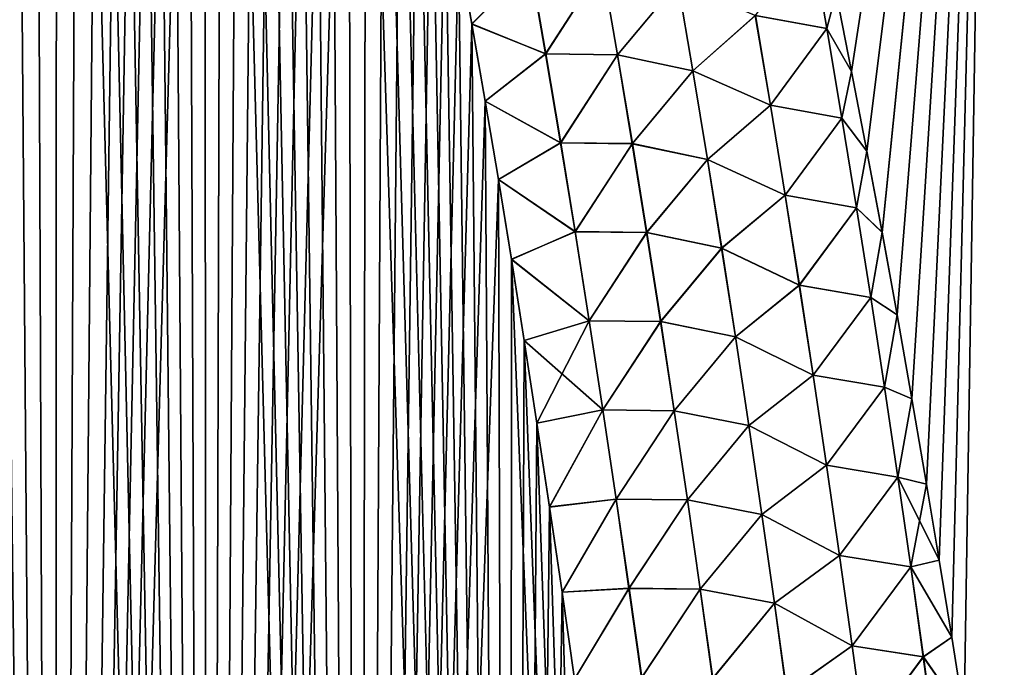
# Model space of a CAD drawing. Header units: metres. Extents: x -109 to 109, y -505 to 40.
# Tile 98 of 256: x -71.15 to -66.77, y -86.5 to -83.62. Entities that reach past the tile are written whole.
import ezdxf

# ---------------------------------------------------------------- set-up
doc = ezdxf.new("R2010")
doc.units = ezdxf.units.M
doc.layers.add('solid_K244224000C74', color=7, linetype='CONTINUOUS')

msp = doc.modelspace()

# ---------------------------------------------------------------- linework, layer by layer
at = {"layer": 'solid_K244224000C74'}
for points in [[(-71.671829, -102.208084, 20.87145), (-70.990059, -102.012985, 21.069197), (-71.644073, -73.994011, 19.89395)], [(-70.990059, -102.012985, 21.069197), (-71.533691, -74.284126, 19.935406), (-71.644073, -73.994011, 19.89395)], [(-70.990059, -102.012985, 21.069197), (-71.423347, -74.583748, 19.977943), (-71.533691, -74.284126, 19.935406)], [(-70.990059, -102.012985, 21.069197), (-71.312988, -74.892288, 20.021564), (-71.423347, -74.583748, 19.977943)], [(-70.990059, -102.012985, 21.069197), (-71.202675, -75.21022, 20.066269), (-71.312988, -74.892288, 20.021564)], [(-71.671959, -102.208115, -20.871416), (-71.202553, -75.210587, -20.06632), (-71.092369, -75.538567, -20.11211)], [(-70.990059, -102.012985, 21.069197), (-71.092491, -75.538208, 20.112059), (-71.202675, -75.21022, 20.066269)], [(-70.990166, -102.013016, -21.069166), (-71.671959, -102.208115, -20.871416), (-71.092369, -75.538567, -20.11211)], [(-70.990059, -102.012985, 21.069197), (-70.982475, -75.876587, 20.158937), (-71.092491, -75.538208, 20.112059)], [(-70.990166, -102.013016, -21.069166), (-71.092369, -75.538567, -20.11211), (-70.982361, -75.876945, -20.158987)], [(-70.990166, -102.013016, -21.069166), (-70.982361, -75.876945, -20.158987), (-70.872437, -76.225052, -20.206955)], [(-70.990059, -102.012985, 21.069197), (-70.312187, -101.789902, 21.294508), (-70.982475, -75.876587, 20.158937)], [(-70.312187, -101.789902, 21.294508), (-70.872543, -76.224693, 20.206905), (-70.982475, -75.876587, 20.158937)], [(-70.990166, -102.013016, -21.069166), (-70.872437, -76.225052, -20.206955), (-70.762688, -76.583473, -20.256008)], [(-70.312187, -101.789902, 21.294508), (-70.762794, -76.583107, 20.255959), (-70.872543, -76.224693, 20.206905)], [(-70.990166, -102.013016, -21.069166), (-70.762688, -76.583473, -20.256008), (-70.653229, -76.95295, -20.306133)], [(-70.312187, -101.789902, 21.294508), (-70.653336, -76.952583, 20.306084), (-70.762794, -76.583107, 20.255959)], [(-70.990166, -102.013016, -21.069166), (-70.653229, -76.95295, -20.306133), (-70.571365, -77.237633, -20.344427)], [(-70.312187, -101.789902, 21.294508), (-70.571472, -77.237267, 20.344378), (-70.653336, -76.952583, 20.306084)], [(-70.990166, -102.013016, -21.069166), (-70.571365, -77.237633, -20.344427), (-70.489624, -77.528252, -20.383327)], [(-70.312187, -101.789902, 21.294508), (-70.489723, -77.527893, 20.38328), (-70.571472, -77.237267, 20.344378)], [(-70.990166, -102.013016, -21.069166), (-70.489624, -77.528252, -20.383327), (-70.408035, -77.825027, -20.422832)], [(-70.312187, -101.789902, 21.294508), (-70.408134, -77.824669, 20.422785), (-70.489723, -77.527893, 20.38328)], [(-70.990166, -102.013016, -21.069166), (-70.408035, -77.825027, -20.422832), (-70.326668, -78.128319, -20.462929)], [(-70.312187, -101.789902, 21.294508), (-70.326767, -78.12796, 20.462881), (-70.408134, -77.824669, 20.422785)], [(-70.312256, -101.789932, -21.294481), (-70.990166, -102.013016, -21.069166), (-70.326668, -78.128319, -20.462929)], [(-70.312187, -101.789902, 21.294508), (-70.245682, -78.438141, 20.503555), (-70.326767, -78.12796, 20.462881)], [(-70.312256, -101.789932, -21.294481), (-70.326668, -78.128319, -20.462929), (-70.24559, -78.438499, -20.503603)], [(-70.312256, -101.789932, -21.294481), (-70.24559, -78.438499, -20.503603), (-70.164848, -78.755898, -20.544842)], [(-70.312187, -101.789902, 21.294508), (-69.638535, -101.537476, 21.547916), (-70.245682, -78.438141, 20.503555)], [(-69.638535, -101.537476, 21.547916), (-70.16494, -78.755539, 20.544796), (-70.245682, -78.438141, 20.503555)], [(-70.312256, -101.789932, -21.294481), (-70.164848, -78.755898, -20.544842), (-70.084351, -79.079971, -20.586666)], [(-69.638535, -101.537476, 21.547916), (-70.084435, -79.079613, 20.58662), (-70.16494, -78.755539, 20.544796)], [(-70.312256, -101.789932, -21.294481), (-70.084351, -79.079971, -20.586666), (-70.004097, -79.410706, -20.62907)], [(-69.638535, -101.537476, 21.547916), (-70.004181, -79.410355, 20.629025), (-70.084435, -79.079613, 20.58662)], [(-70.312256, -101.789932, -21.294481), (-70.004097, -79.410706, -20.62907), (-69.924171, -79.748535, -20.672033)], [(-69.638535, -101.537476, 21.547916), (-69.924248, -79.748184, 20.671989), (-70.004181, -79.410355, 20.629025)], [(-70.312256, -101.789932, -21.294481), (-69.924171, -79.748535, -20.672033), (-69.844666, -80.093872, -20.715532)], [(-69.638535, -101.537476, 21.547916), (-69.844742, -80.093521, 20.715488), (-69.924248, -79.748184, 20.671989)], [(-67.519127, -83.504593, 21.144556), (-67.450134, -83.853706, 21.185249), (-66.841064, -79.883408, 20.036537)], [(-67.450111, -83.853836, -21.185265), (-67.519104, -83.504723, -21.144571), (-66.841072, -79.883408, -20.036539)], [(-67.450134, -83.853706, 21.185249), (-67.381821, -84.208366, 21.226101), (-66.841064, -79.883408, 20.036537)], [(-67.381798, -84.208488, -21.226116), (-67.450111, -83.853836, -21.185265), (-66.841072, -79.883408, -20.036539)], [(-67.381821, -84.208366, 21.226101), (-67.314232, -84.568832, 21.267138), (-66.841064, -79.883408, 20.036537)], [(-67.314209, -84.568962, -21.267153), (-67.381798, -84.208488, -21.226116), (-66.841072, -79.883408, -20.036539)], [(-67.314232, -84.568832, 21.267138), (-67.247421, -84.935394, 21.308382), (-66.841064, -79.883408, 20.036537)], [(-67.247406, -84.935524, -21.308397), (-67.314209, -84.568962, -21.267153), (-66.841072, -79.883408, -20.036539)], [(-67.247421, -84.935394, 21.308382), (-67.181442, -85.308327, 21.349855), (-66.841064, -79.883408, 20.036537)], [(-67.181419, -85.308449, -21.349869), (-67.247406, -84.935524, -21.308397), (-66.841072, -79.883408, -20.036539)], [(-67.181442, -85.308327, 21.349855), (-67.116333, -85.687904, 21.391571), (-66.841064, -79.883408, 20.036537)], [(-67.11631, -85.688026, -21.391584), (-67.181419, -85.308449, -21.349869), (-66.841072, -79.883408, -20.036539)], [(-67.116333, -85.687904, 21.391571), (-67.059982, -86.026062, 21.428286), (-66.841064, -79.883408, 20.036537)], [(-67.059975, -86.026146, -21.428295), (-67.11631, -85.688026, -21.391584), (-66.841072, -79.883408, -20.036539)], [(-67.059982, -86.026062, 21.428286), (-67.004295, -86.368652, 21.464973), (-66.841064, -79.883408, 20.036537)], [(-67.004288, -86.368698, -21.464979), (-67.059975, -86.026146, -21.428295), (-66.841072, -79.883408, -20.036539)], [(-67.004295, -86.368652, 21.464973), (-66.949303, -86.715858, 21.501646), (-66.841064, -79.883408, 20.036537)], [(-66.949303, -86.715858, -21.501646), (-67.004288, -86.368698, -21.464979), (-66.841072, -79.883408, -20.036539)], [(-65.460197, -86.734787, -20.779827), (-66.949303, -86.715858, -21.501646), (-66.841072, -79.883408, -20.036539)], [(-66.949303, -86.715858, 21.501646), (-65.460197, -86.734787, 20.779825), (-66.841064, -79.883408, 20.036537)], [(-65.460197, -86.734787, -20.779827), (-66.841072, -79.883408, -20.036539), (-65.378426, -79.883408, -19.263136)], [(-65.460197, -86.734787, 20.779825), (-65.378418, -79.883408, 19.263134), (-66.841064, -79.883408, 20.036537)], [(-70.312256, -101.789932, -21.294481), (-69.844666, -80.093872, -20.715532), (-69.765663, -80.447144, -20.759541)], [(-69.638535, -101.537476, 21.547916), (-69.765739, -80.446793, 20.759499), (-69.844742, -80.093521, 20.715488)], [(-70.312256, -101.789932, -21.294481), (-69.765663, -80.447144, -20.759541), (-69.687103, -80.808075, -20.804073)], [(-69.638535, -101.537476, 21.547916), (-69.68718, -80.807732, 20.804031), (-69.765739, -80.446793, 20.759499)], [(-69.63858, -101.537498, -21.547897), (-70.312256, -101.789932, -21.294481), (-69.687103, -80.808075, -20.804073)], [(-69.638535, -101.537476, 21.547916), (-69.608963, -81.175911, 20.849104), (-69.68718, -80.807732, 20.804031)], [(-69.63858, -101.537498, -21.547897), (-69.687103, -80.808075, -20.804073), (-69.608894, -81.176254, -20.849146)], [(-69.63858, -101.537498, -21.547897), (-69.608894, -81.176254, -20.849146), (-69.531151, -81.552155, -20.894724)], [(-69.638535, -101.537476, 21.547916), (-68.970329, -101.255295, 21.829725), (-69.608963, -81.175911, 20.849104)], [(-68.970329, -101.255295, 21.829725), (-69.531219, -81.551819, 20.894684), (-69.608963, -81.175911, 20.849104)], [(-69.63858, -101.537498, -21.547897), (-69.531151, -81.552155, -20.894724), (-69.453995, -81.936279, -20.940767)], [(-68.970329, -101.255295, 21.829725), (-69.454063, -81.935944, 20.940727), (-69.531219, -81.551819, 20.894684)], [(-69.63858, -101.537498, -21.547897), (-69.453995, -81.936279, -20.940767), (-69.377541, -82.329117, -20.987236)], [(-68.970329, -101.255295, 21.829725), (-69.377602, -82.328789, 20.987198), (-69.454063, -81.935944, 20.940727)], [(-69.63858, -101.537498, -21.547897), (-69.377541, -82.329117, -20.987236), (-69.31691, -82.649788, -21.024706)], [(-68.970329, -101.255295, 21.829725), (-69.316971, -82.649467, 21.024668), (-69.377602, -82.328789, 20.987198)], [(-69.63858, -101.537498, -21.547897), (-69.31691, -82.649788, -21.024706), (-69.256592, -82.97554, -21.062479)], [(-68.970329, -101.255295, 21.829725), (-69.256653, -82.97522, 21.062443), (-69.316971, -82.649467, 21.024668)], [(-69.63858, -101.537498, -21.547897), (-69.256592, -82.97554, -21.062479), (-69.19664, -83.306549, -21.100538)], [(-68.970329, -101.255295, 21.829725), (-69.196701, -83.306236, 21.100502), (-69.256653, -82.97522, 21.062443)], [(-67.877823, -83.604729, 21.274715), (-67.559692, -83.663025, 21.192135), (-67.628441, -83.265221, 21.141003)], [(-67.877396, -83.60466, -21.274614), (-67.628319, -83.265205, -21.140951), (-67.559547, -83.663002, -21.192076)], [(-67.628441, -83.265221, 21.141003), (-67.559692, -83.663025, 21.192135), (-67.519127, -83.504593, 21.144556)], [(-67.559547, -83.663002, -21.192076), (-67.628319, -83.265205, -21.140951), (-67.519104, -83.504723, -21.144571)], [(-69.63858, -101.537498, -21.547897), (-69.19664, -83.306549, -21.100538), (-69.137138, -83.64312, -21.138853)], [(-68.970329, -101.255295, 21.829725), (-69.137192, -83.642807, 21.138819), (-69.196701, -83.306236, 21.100502)], [(-68.878174, -83.38118, 21.217594), (-69.196701, -83.306236, 21.100502), (-69.137192, -83.642807, 21.138819)], [(-68.877556, -83.381042, -21.217752), (-69.137138, -83.64312, -21.138853), (-69.19664, -83.306549, -21.100538)], [(-68.878174, -83.38118, 21.217594), (-69.137192, -83.642807, 21.138819), (-68.809906, -83.775681, 21.263411)], [(-68.877556, -83.381042, -21.217752), (-68.809273, -83.775543, -21.263575), (-69.137138, -83.64312, -21.138853)], [(-68.878174, -83.38118, 21.217594), (-68.809906, -83.775681, 21.263411), (-68.558502, -83.385284, 21.278305)], [(-68.557884, -83.385162, -21.278358), (-68.809273, -83.775543, -21.263575), (-68.877556, -83.381042, -21.217752)], [(-68.809906, -83.775681, 21.263411), (-68.490768, -83.779846, 21.325302), (-68.558502, -83.385284, 21.278305)], [(-68.557884, -83.385162, -21.278358), (-68.490135, -83.779724, -21.325361), (-68.809273, -83.775543, -21.263575)], [(-68.222542, -83.458664, 21.297102), (-68.558502, -83.385284, 21.278305), (-68.490768, -83.779846, 21.325302)], [(-68.221992, -83.458557, -21.297062), (-68.490135, -83.779724, -21.325361), (-68.557884, -83.385162, -21.278358)], [(-68.222542, -83.458664, 21.297102), (-68.490768, -83.779846, 21.325302), (-68.155708, -83.851753, 21.344992)], [(-68.155136, -83.851646, -21.344954), (-68.490135, -83.779724, -21.325361), (-68.221992, -83.458557, -21.297062)], [(-68.222542, -83.458664, 21.297102), (-68.155708, -83.851753, 21.344992), (-67.877823, -83.604729, 21.274715)], [(-68.155136, -83.851646, -21.344954), (-68.221992, -83.458557, -21.297062), (-67.877396, -83.60466, -21.274614)], [(-67.559692, -83.663025, 21.192135), (-67.450134, -83.853706, 21.185249), (-67.519127, -83.504593, 21.144556)], [(-67.559547, -83.663002, -21.192076), (-67.519104, -83.504723, -21.144571), (-67.450111, -83.853836, -21.185265)], [(-68.155708, -83.851753, 21.344992), (-67.810738, -84.004005, 21.32428), (-67.877823, -83.604729, 21.274715)], [(-68.155136, -83.851646, -21.344954), (-67.877396, -83.60466, -21.274614), (-67.810287, -84.003937, -21.324177)], [(-67.877823, -83.604729, 21.274715), (-67.810738, -84.004005, 21.32428), (-67.559692, -83.663025, 21.192135)], [(-67.810287, -84.003937, -21.324177), (-67.877396, -83.60466, -21.274614), (-67.559547, -83.663002, -21.192076)], [(-69.63858, -101.537498, -21.547897), (-69.137138, -83.64312, -21.138853), (-69.078156, -83.985535, -21.177393)], [(-68.970329, -101.255295, 21.829725), (-69.078209, -83.985229, 21.177357), (-69.137192, -83.642807, 21.138819)], [(-68.809906, -83.775681, 21.263411), (-69.137192, -83.642807, 21.138819), (-69.078209, -83.985229, 21.177357)], [(-68.809273, -83.775543, -21.263575), (-69.078156, -83.985535, -21.177393), (-69.137138, -83.64312, -21.138853)], [(-67.810738, -84.004005, 21.32428), (-67.492905, -84.061142, 21.242577), (-67.559692, -83.663025, 21.192135)], [(-67.810287, -84.003937, -21.324177), (-67.559547, -83.663002, -21.192076), (-67.492737, -84.061119, -21.242508)], [(-67.559692, -83.663025, 21.192135), (-67.492905, -84.061142, 21.242577), (-67.450134, -83.853706, 21.185249)], [(-67.492737, -84.061119, -21.242508), (-67.559547, -83.663002, -21.192076), (-67.450111, -83.853836, -21.185265)], [(-68.809906, -83.775681, 21.263411), (-69.078209, -83.985229, 21.177357), (-68.743553, -84.170609, 21.308674)], [(-68.809273, -83.775543, -21.263575), (-68.742905, -84.170471, -21.308844), (-69.078156, -83.985535, -21.177393)], [(-68.809906, -83.775681, 21.263411), (-68.743553, -84.170609, 21.308674), (-68.490768, -83.779846, 21.325302)], [(-68.490135, -83.779724, -21.325361), (-68.742905, -84.170471, -21.308844), (-68.809273, -83.775543, -21.263575)], [(-68.743553, -84.170609, 21.308674), (-68.424942, -84.174797, 21.371716), (-68.490768, -83.779846, 21.325302)], [(-68.490135, -83.779724, -21.325361), (-68.424294, -84.174683, -21.371778), (-68.742905, -84.170471, -21.308844)], [(-68.155708, -83.851753, 21.344992), (-68.490768, -83.779846, 21.325302), (-68.424942, -84.174797, 21.371716)], [(-68.155136, -83.851646, -21.344954), (-68.424294, -84.174683, -21.371778), (-68.490135, -83.779724, -21.325361)], [(-68.155708, -83.851753, 21.344992), (-68.424942, -84.174797, 21.371716), (-68.090759, -84.245201, 21.392265)], [(-68.090172, -84.245094, -21.392227), (-68.424294, -84.174683, -21.371778), (-68.155136, -83.851646, -21.344954)], [(-68.155708, -83.851753, 21.344992), (-68.090759, -84.245201, 21.392265), (-67.810738, -84.004005, 21.32428)], [(-68.090172, -84.245094, -21.392227), (-68.155136, -83.851646, -21.344954), (-67.810287, -84.003937, -21.324177)], [(-67.492905, -84.061142, 21.242577), (-67.381821, -84.208366, 21.226101), (-67.450134, -83.853706, 21.185249)], [(-67.492737, -84.061119, -21.242508), (-67.450111, -83.853836, -21.185265), (-67.381798, -84.208488, -21.226116)], [(-69.63858, -101.537498, -21.547897), (-69.078156, -83.985535, -21.177393), (-69.019791, -84.334091, -21.216124)], [(-68.970329, -101.255295, 21.829725), (-69.019836, -84.333786, 21.216089), (-69.078209, -83.985229, 21.177357)], [(-68.743553, -84.170609, 21.308674), (-69.078209, -83.985229, 21.177357), (-69.019836, -84.333786, 21.216089)], [(-68.742905, -84.170471, -21.308844), (-69.019791, -84.334091, -21.216124), (-69.078156, -83.985535, -21.177393)], [(-68.090759, -84.245201, 21.392265), (-67.74559, -84.403625, 21.373171), (-67.810738, -84.004005, 21.32428)], [(-68.090172, -84.245094, -21.392227), (-67.810287, -84.003937, -21.324177), (-67.74511, -84.403549, -21.373066)], [(-67.810738, -84.004005, 21.32428), (-67.74559, -84.403625, 21.373171), (-67.492905, -84.061142, 21.242577)], [(-67.74511, -84.403549, -21.373066), (-67.810287, -84.003937, -21.324177), (-67.492737, -84.061119, -21.242508)], [(-67.74559, -84.403625, 21.373171), (-67.428047, -84.459579, 21.292316), (-67.492905, -84.061142, 21.242577)], [(-67.74511, -84.403549, -21.373066), (-67.492737, -84.061119, -21.242508), (-67.427849, -84.459557, -21.29224)], [(-67.492905, -84.061142, 21.242577), (-67.428047, -84.459579, 21.292316), (-67.381821, -84.208366, 21.226101)], [(-67.427849, -84.459557, -21.29224), (-67.492737, -84.061119, -21.242508), (-67.381798, -84.208488, -21.226116)], [(-68.743553, -84.170609, 21.308674), (-69.019836, -84.333786, 21.216089), (-68.679077, -84.565948, 21.353376)], [(-68.742905, -84.170471, -21.308844), (-68.678413, -84.565811, -21.353554), (-69.019791, -84.334091, -21.216124)], [(-68.743553, -84.170609, 21.308674), (-68.679077, -84.565948, 21.353376), (-68.424942, -84.174797, 21.371716)], [(-68.424294, -84.174683, -21.371778), (-68.678413, -84.565811, -21.353554), (-68.742905, -84.170471, -21.308844)], [(-68.679077, -84.565948, 21.353376), (-68.360985, -84.570137, 21.417532), (-68.424942, -84.174797, 21.371716)], [(-68.424294, -84.174683, -21.371778), (-68.360321, -84.570015, -21.417601), (-68.678413, -84.565811, -21.353554)], [(-68.090759, -84.245201, 21.392265), (-68.424942, -84.174797, 21.371716), (-68.360985, -84.570137, 21.417532)], [(-68.090172, -84.245094, -21.392227), (-68.360321, -84.570015, -21.417601), (-68.424294, -84.174683, -21.371778)], [(-68.090759, -84.245201, 21.392265), (-68.360985, -84.570137, 21.417532), (-68.027657, -84.638992, 21.438913)], [(-68.027054, -84.638885, -21.438879), (-68.360321, -84.570015, -21.417601), (-68.090172, -84.245094, -21.392227)], [(-68.090759, -84.245201, 21.392265), (-68.027657, -84.638992, 21.438913), (-67.74559, -84.403625, 21.373171)], [(-68.027054, -84.638885, -21.438879), (-68.090172, -84.245094, -21.392227), (-67.74511, -84.403549, -21.373066)], [(-67.428047, -84.459579, 21.292316), (-67.314232, -84.568832, 21.267138), (-67.381821, -84.208366, 21.226101)], [(-67.427849, -84.459557, -21.29224), (-67.381798, -84.208488, -21.226116), (-67.314209, -84.568962, -21.267153)], [(-68.97036, -101.255302, -21.829714), (-69.63858, -101.537498, -21.547897), (-69.019791, -84.334091, -21.216124)], [(-68.970329, -101.255295, 21.829725), (-68.962158, -84.688789, 21.25498), (-69.019836, -84.333786, 21.216089)], [(-68.679077, -84.565948, 21.353376), (-69.019836, -84.333786, 21.216089), (-68.962158, -84.688789, 21.25498)], [(-68.97036, -101.255302, -21.829714), (-69.019791, -84.334091, -21.216124), (-68.962105, -84.689087, -21.255013)], [(-68.678413, -84.565811, -21.353554), (-68.962105, -84.689087, -21.255013), (-69.019791, -84.334091, -21.216124)], [(-68.027657, -84.638992, 21.438913), (-67.682327, -84.803566, 21.421385), (-67.74559, -84.403625, 21.373171)], [(-68.027054, -84.638885, -21.438879), (-67.74511, -84.403549, -21.373066), (-67.681831, -84.80349, -21.421278)], [(-67.74559, -84.403625, 21.373171), (-67.682327, -84.803566, 21.421385), (-67.428047, -84.459579, 21.292316)], [(-67.681831, -84.80349, -21.421278), (-67.74511, -84.403549, -21.373066), (-67.427849, -84.459557, -21.29224)], [(-67.682327, -84.803566, 21.421385), (-67.365067, -84.858315, 21.341354), (-67.428047, -84.459579, 21.292316)], [(-67.681831, -84.80349, -21.421278), (-67.427849, -84.459557, -21.29224), (-67.364845, -84.858284, -21.341269)], [(-67.428047, -84.459579, 21.292316), (-67.365067, -84.858315, 21.341354), (-67.314232, -84.568832, 21.267138)], [(-67.364845, -84.858284, -21.341269), (-67.427849, -84.459557, -21.29224), (-67.314209, -84.568962, -21.267153)], [(-68.679077, -84.565948, 21.353376), (-68.962158, -84.688789, 21.25498), (-68.616447, -84.961685, 21.397512)], [(-68.678413, -84.565811, -21.353554), (-68.615776, -84.961548, -21.397697), (-68.962105, -84.689087, -21.255013)], [(-68.679077, -84.565948, 21.353376), (-68.616447, -84.961685, 21.397512), (-68.360985, -84.570137, 21.417532)], [(-68.360321, -84.570015, -21.417601), (-68.615776, -84.961548, -21.397697), (-68.678413, -84.565811, -21.353554)], [(-68.616447, -84.961685, 21.397512), (-68.298866, -84.965836, 21.462748), (-68.360985, -84.570137, 21.417532)], [(-68.360321, -84.570015, -21.417601), (-68.298187, -84.965714, -21.46282), (-68.615776, -84.961548, -21.397697)], [(-68.027657, -84.638992, 21.438913), (-68.360985, -84.570137, 21.417532), (-68.298866, -84.965836, 21.462748)], [(-68.027054, -84.638885, -21.438879), (-68.298187, -84.965714, -21.46282), (-68.360321, -84.570015, -21.417601)], [(-67.365067, -84.858315, 21.341354), (-67.247421, -84.935394, 21.308382), (-67.314232, -84.568832, 21.267138)], [(-67.364845, -84.858284, -21.341269), (-67.314209, -84.568962, -21.267153), (-67.247406, -84.935524, -21.308397)], [(-68.027657, -84.638992, 21.438913), (-68.298866, -84.965836, 21.462748), (-67.966362, -85.033119, 21.484934)], [(-67.965744, -85.033012, -21.4849), (-68.298187, -84.965714, -21.46282), (-68.027054, -84.638885, -21.438879)], [(-68.027657, -84.638992, 21.438913), (-67.966362, -85.033119, 21.484934), (-67.682327, -84.803566, 21.421385)], [(-67.965744, -85.033012, -21.4849), (-68.027054, -84.638885, -21.438879), (-67.681831, -84.80349, -21.421278)], [(-68.97036, -101.255302, -21.829714), (-68.962105, -84.689087, -21.255013), (-68.904999, -85.050148, -21.294096)], [(-68.970329, -101.255295, 21.829725), (-68.308258, -100.941628, 22.140448), (-68.962158, -84.688789, 21.25498)], [(-68.308258, -100.941628, 22.140448), (-68.905045, -85.04985, 21.294064), (-68.962158, -84.688789, 21.25498)], [(-68.616447, -84.961685, 21.397512), (-68.962158, -84.688789, 21.25498), (-68.905045, -85.04985, 21.294064)], [(-68.615776, -84.961548, -21.397697), (-68.904999, -85.050148, -21.294096), (-68.962105, -84.689087, -21.255013)], [(-67.966362, -85.033119, 21.484934), (-67.620918, -85.203827, 21.468916), (-67.682327, -84.803566, 21.421385)], [(-67.965744, -85.033012, -21.4849), (-67.681831, -84.80349, -21.421278), (-67.620407, -85.203751, -21.468805)], [(-67.682327, -84.803566, 21.421385), (-67.620918, -85.203827, 21.468916), (-67.365067, -84.858315, 21.341354)], [(-67.620407, -85.203751, -21.468805), (-67.681831, -84.80349, -21.421278), (-67.364845, -84.858284, -21.341269)], [(-67.620918, -85.203827, 21.468916), (-67.30394, -85.257339, 21.389681), (-67.365067, -84.858315, 21.341354)], [(-67.620407, -85.203751, -21.468805), (-67.364845, -84.858284, -21.341269), (-67.303688, -85.257309, -21.389587)], [(-67.365067, -84.858315, 21.341354), (-67.30394, -85.257339, 21.389681), (-67.247421, -84.935394, 21.308382)], [(-67.303688, -85.257309, -21.389587), (-67.364845, -84.858284, -21.341269), (-67.247406, -84.935524, -21.308397)], [(-67.30394, -85.257339, 21.389681), (-67.181442, -85.308327, 21.349855), (-67.247421, -84.935394, 21.308382)], [(-67.303688, -85.257309, -21.389587), (-67.247406, -84.935524, -21.308397), (-67.181419, -85.308449, -21.349869)], [(-68.616447, -84.961685, 21.397512), (-68.905045, -85.04985, 21.294064), (-68.848381, -85.416588, 21.333376)], [(-68.615776, -84.961548, -21.397697), (-68.554939, -85.357666, -21.441265), (-68.904999, -85.050148, -21.294096)], [(-68.616447, -84.961685, 21.397512), (-68.848381, -85.416588, 21.333376), (-68.555634, -85.357803, 21.441074)], [(-68.616447, -84.961685, 21.397512), (-68.555634, -85.357803, 21.441074), (-68.298866, -84.965836, 21.462748)], [(-68.298187, -84.965714, -21.46282), (-68.554939, -85.357666, -21.441265), (-68.615776, -84.961548, -21.397697)], [(-68.555634, -85.357803, 21.441074), (-68.238548, -85.361885, 21.507357), (-68.298866, -84.965836, 21.462748)], [(-68.298187, -84.965714, -21.46282), (-68.237862, -85.361771, -21.507433), (-68.554939, -85.357666, -21.441265)], [(-67.966362, -85.033119, 21.484934), (-68.298866, -84.965836, 21.462748), (-68.238548, -85.361885, 21.507357)], [(-67.965744, -85.033012, -21.4849), (-68.237862, -85.361771, -21.507433), (-68.298187, -84.965714, -21.46282)], [(-67.966362, -85.033119, 21.484934), (-68.238548, -85.361885, 21.507357), (-67.906853, -85.427567, 21.530315)], [(-67.906212, -85.42746, -21.530283), (-68.237862, -85.361771, -21.507433), (-67.965744, -85.033012, -21.4849)], [(-67.966362, -85.033119, 21.484934), (-67.906853, -85.427567, 21.530315), (-67.620918, -85.203827, 21.468916)], [(-67.906212, -85.42746, -21.530283), (-67.965744, -85.033012, -21.4849), (-67.620407, -85.203751, -21.468805)], [(-68.97036, -101.255302, -21.829714), (-68.904999, -85.050148, -21.294096), (-68.848335, -85.416878, -21.333406)], [(-68.308258, -100.941628, 22.140448), (-68.848381, -85.416588, 21.333376), (-68.905045, -85.04985, 21.294064)], [(-68.554939, -85.357666, -21.441265), (-68.848335, -85.416878, -21.333406), (-68.904999, -85.050148, -21.294096)], [(-67.906853, -85.427567, 21.530315), (-67.561333, -85.604385, 21.515755), (-67.620918, -85.203827, 21.468916)], [(-67.906212, -85.42746, -21.530283), (-67.620407, -85.203751, -21.468805), (-67.560806, -85.604317, -21.515642)], [(-67.620918, -85.203827, 21.468916), (-67.561333, -85.604385, 21.515755), (-67.30394, -85.257339, 21.389681)], [(-67.560806, -85.604317, -21.515642), (-67.620407, -85.203751, -21.468805), (-67.303688, -85.257309, -21.389587)], [(-67.561333, -85.604385, 21.515755), (-67.244614, -85.656654, 21.437294), (-67.30394, -85.257339, 21.389681)], [(-67.560806, -85.604317, -21.515642), (-67.303688, -85.257309, -21.389587), (-67.244347, -85.656624, -21.437191)], [(-67.30394, -85.257339, 21.389681), (-67.244614, -85.656654, 21.437294), (-67.181442, -85.308327, 21.349855)], [(-67.244347, -85.656624, -21.437191), (-67.303688, -85.257309, -21.389587), (-67.181419, -85.308449, -21.349869)], [(-67.244614, -85.656654, 21.437294), (-67.116333, -85.687904, 21.391571), (-67.181442, -85.308327, 21.349855)], [(-67.244347, -85.656624, -21.437191), (-67.181419, -85.308449, -21.349869), (-67.11631, -85.688026, -21.391584)], [(-68.555634, -85.357803, 21.441074), (-68.848381, -85.416588, 21.333376), (-68.792282, -85.789345, 21.372873)], [(-68.554939, -85.357666, -21.441265), (-68.792244, -85.789627, -21.372902), (-68.848335, -85.416878, -21.333406)], [(-68.555634, -85.357803, 21.441074), (-68.792282, -85.789345, 21.372873), (-68.49659, -85.75428, 21.484055)], [(-68.554939, -85.357666, -21.441265), (-68.495888, -85.754143, -21.484251), (-68.792244, -85.789627, -21.372902)], [(-68.555634, -85.357803, 21.441074), (-68.49659, -85.75428, 21.484055), (-68.238548, -85.361885, 21.507357)], [(-68.237862, -85.361771, -21.507433), (-68.495888, -85.754143, -21.484251), (-68.554939, -85.357666, -21.441265)], [(-68.49659, -85.75428, 21.484055), (-68.18, -85.758278, 21.55135), (-68.238548, -85.361885, 21.507357)], [(-68.237862, -85.361771, -21.507433), (-68.179291, -85.758163, -21.55143), (-68.495888, -85.754143, -21.484251)], [(-67.906853, -85.427567, 21.530315), (-68.238548, -85.361885, 21.507357), (-68.18, -85.758278, 21.55135)], [(-67.906212, -85.42746, -21.530283), (-68.179291, -85.758163, -21.55143), (-68.237862, -85.361771, -21.507433)], [(-68.97036, -101.255302, -21.829714), (-68.848335, -85.416878, -21.333406), (-68.792244, -85.789627, -21.372902)], [(-68.308258, -100.941628, 22.140448), (-68.792282, -85.789345, 21.372873), (-68.848381, -85.416588, 21.333376)], [(-67.906853, -85.427567, 21.530315), (-68.18, -85.758278, 21.55135), (-67.849083, -85.822327, 21.575056)], [(-67.848427, -85.82222, -21.575026), (-68.179291, -85.758163, -21.55143), (-67.906212, -85.42746, -21.530283)], [(-67.906853, -85.427567, 21.530315), (-67.849083, -85.822327, 21.575056), (-67.561333, -85.604385, 21.515755)], [(-67.848427, -85.82222, -21.575026), (-67.906212, -85.42746, -21.530283), (-67.560806, -85.604317, -21.515642)], [(-67.849083, -85.822327, 21.575056), (-67.503532, -86.005249, 21.561899), (-67.561333, -85.604385, 21.515755)], [(-67.848427, -85.82222, -21.575026), (-67.560806, -85.604317, -21.515642), (-67.502975, -86.005173, -21.561785)], [(-67.561333, -85.604385, 21.515755), (-67.503532, -86.005249, 21.561899), (-67.244614, -85.656654, 21.437294)], [(-67.502975, -86.005173, -21.561785), (-67.560806, -85.604317, -21.515642), (-67.244347, -85.656624, -21.437191)], [(-67.503532, -86.005249, 21.561899), (-67.187065, -86.056236, 21.484184), (-67.244614, -85.656654, 21.437294)], [(-67.502975, -86.005173, -21.561785), (-67.244347, -85.656624, -21.437191), (-67.186775, -86.056198, -21.484074)], [(-67.244614, -85.656654, 21.437294), (-67.187065, -86.056236, 21.484184), (-67.116333, -85.687904, 21.391571)], [(-67.244347, -85.656624, -21.437191), (-67.11631, -85.688026, -21.391584), (-67.059975, -86.026146, -21.428295)], [(-67.186775, -86.056198, -21.484074), (-67.244347, -85.656624, -21.437191), (-67.059975, -86.026146, -21.428295)], [(-67.187065, -86.056236, 21.484184), (-67.059982, -86.026062, 21.428286), (-67.116333, -85.687904, 21.391571)], [(-68.49659, -85.75428, 21.484055), (-68.792282, -85.789345, 21.372873), (-68.736862, -86.168449, 21.412506)], [(-68.495888, -85.754143, -21.484251), (-68.736816, -86.168732, -21.412535), (-68.792244, -85.789627, -21.372902)], [(-68.49659, -85.75428, 21.484055), (-68.736862, -86.168449, 21.412506), (-68.439293, -86.151115, 21.526442)], [(-68.495888, -85.754143, -21.484251), (-68.438576, -86.150978, -21.526648), (-68.736816, -86.168732, -21.412535)], [(-68.49659, -85.75428, 21.484055), (-68.439293, -86.151115, 21.526442), (-68.18, -85.758278, 21.55135)], [(-68.179291, -85.758163, -21.55143), (-68.438576, -86.150978, -21.526648), (-68.495888, -85.754143, -21.484251)], [(-68.439293, -86.151115, 21.526442), (-68.123177, -86.154999, 21.594719), (-68.18, -85.758278, 21.55135)], [(-68.179291, -85.758163, -21.55143), (-68.122459, -86.154877, -21.594805), (-68.438576, -86.150978, -21.526648)], [(-67.849083, -85.822327, 21.575056), (-68.18, -85.758278, 21.55135), (-68.123177, -86.154999, 21.594719)], [(-67.848427, -85.82222, -21.575026), (-68.122459, -86.154877, -21.594805), (-68.179291, -85.758163, -21.55143)], [(-68.97036, -101.255302, -21.829714), (-68.792244, -85.789627, -21.372902), (-68.736816, -86.168732, -21.412535)], [(-68.308258, -100.941628, 22.140448), (-68.736862, -86.168449, 21.412506), (-68.792282, -85.789345, 21.372873)], [(-67.849083, -85.822327, 21.575056), (-68.123177, -86.154999, 21.594719), (-67.793015, -86.217384, 21.619148)], [(-67.792343, -86.217285, -21.61912), (-68.122459, -86.154877, -21.594805), (-67.848427, -85.82222, -21.575026)], [(-67.849083, -85.822327, 21.575056), (-67.793015, -86.217384, 21.619148), (-67.503532, -86.005249, 21.561899)], [(-67.792343, -86.217285, -21.61912), (-67.848427, -85.82222, -21.575026), (-67.502975, -86.005173, -21.561785)], [(-67.793015, -86.217384, 21.619148), (-67.447472, -86.406387, 21.607342), (-67.503532, -86.005249, 21.561899)], [(-67.792343, -86.217285, -21.61912), (-67.502975, -86.005173, -21.561785), (-67.446899, -86.406311, -21.607225)], [(-67.503532, -86.005249, 21.561899), (-67.447472, -86.406387, 21.607342), (-67.187065, -86.056236, 21.484184)], [(-67.446899, -86.406311, -21.607225), (-67.502975, -86.005173, -21.561785), (-67.186775, -86.056198, -21.484074)], [(-67.187065, -86.056236, 21.484184), (-67.004295, -86.368652, 21.464973), (-67.059982, -86.026062, 21.428286)], [(-67.186775, -86.056198, -21.484074), (-67.059975, -86.026146, -21.428295), (-67.004288, -86.368698, -21.464979)], [(-67.447472, -86.406387, 21.607342), (-67.131256, -86.456085, 21.530352), (-67.187065, -86.056236, 21.484184)], [(-67.446899, -86.406311, -21.607225), (-67.186775, -86.056198, -21.484074), (-67.130936, -86.456047, -21.530231)], [(-67.187065, -86.056236, 21.484184), (-67.131256, -86.456085, 21.530352), (-67.004295, -86.368652, 21.464973)], [(-67.130936, -86.456047, -21.530231), (-67.186775, -86.056198, -21.484074), (-67.004288, -86.368698, -21.464979)], [(-68.97036, -101.255302, -21.829714), (-68.736816, -86.168732, -21.412535), (-68.682175, -86.554543, -21.452257)], [(-68.439293, -86.151115, 21.526442), (-68.736862, -86.168449, 21.412506), (-68.682213, -86.554268, 21.45223)], [(-68.308258, -100.941628, 22.140448), (-68.682213, -86.554268, 21.45223), (-68.736862, -86.168449, 21.412506)], [(-68.438576, -86.150978, -21.526648), (-68.682175, -86.554543, -21.452257), (-68.736816, -86.168732, -21.412535)], [(-68.439293, -86.151115, 21.526442), (-68.682213, -86.554268, 21.45223), (-68.383698, -86.548279, 21.568233)], [(-68.438576, -86.150978, -21.526648), (-68.382973, -86.548141, -21.568443), (-68.682175, -86.554543, -21.452257)], [(-68.439293, -86.151115, 21.526442), (-68.383698, -86.548279, 21.568233), (-68.123177, -86.154999, 21.594719)], [(-68.122459, -86.154877, -21.594805), (-68.382973, -86.548141, -21.568443), (-68.438576, -86.150978, -21.526648)], [(-68.383698, -86.548279, 21.568233), (-68.068054, -86.552025, 21.637461), (-68.123177, -86.154999, 21.594719)], [(-68.122459, -86.154877, -21.594805), (-68.067322, -86.55191, -21.637552), (-68.382973, -86.548141, -21.568443)], [(-67.793015, -86.217384, 21.619148), (-68.123177, -86.154999, 21.594719), (-68.068054, -86.552025, 21.637461)], [(-67.792343, -86.217285, -21.61912), (-68.067322, -86.55191, -21.637552), (-68.122459, -86.154877, -21.594805)], [(-67.793015, -86.217384, 21.619148), (-68.068054, -86.552025, 21.637461), (-67.738625, -86.612732, 21.662584)], [(-67.737938, -86.612625, -21.662558), (-68.067322, -86.55191, -21.637552), (-67.792343, -86.217285, -21.61912)], [(-67.793015, -86.217384, 21.619148), (-67.738625, -86.612732, 21.662584), (-67.447472, -86.406387, 21.607342)], [(-67.737938, -86.612625, -21.662558), (-67.792343, -86.217285, -21.61912), (-67.446899, -86.406311, -21.607225)], [(-67.131256, -86.456085, 21.530352), (-66.949303, -86.715858, 21.501646), (-67.004295, -86.368652, 21.464973)], [(-67.130936, -86.456047, -21.530231), (-67.004288, -86.368698, -21.464979), (-66.949303, -86.715858, -21.501646)], [(-67.738625, -86.612732, 21.662584), (-67.393127, -86.8078, 21.652077), (-67.447472, -86.406387, 21.607342)], [(-67.737938, -86.612625, -21.662558), (-67.446899, -86.406311, -21.607225), (-67.392532, -86.807724, -21.65196)], [(-67.447472, -86.406387, 21.607342), (-67.393127, -86.8078, 21.652077), (-67.131256, -86.456085, 21.530352)], [(-67.392532, -86.807724, -21.65196), (-67.446899, -86.406311, -21.607225), (-67.130936, -86.456047, -21.530231)], [(-67.393127, -86.8078, 21.652077), (-67.077148, -86.856186, 21.575787), (-67.131256, -86.456085, 21.530352)], [(-67.392532, -86.807724, -21.65196), (-67.130936, -86.456047, -21.530231), (-67.076805, -86.856148, -21.575659)], [(-67.131256, -86.456085, 21.530352), (-67.077148, -86.856186, 21.575787), (-66.949303, -86.715858, 21.501646)], [(-67.076805, -86.856148, -21.575659), (-67.130936, -86.456047, -21.530231), (-66.949303, -86.715858, -21.501646)]]:
    msp.add_3dface(points, dxfattribs=at)

doc.saveas('drawing.dxf')
